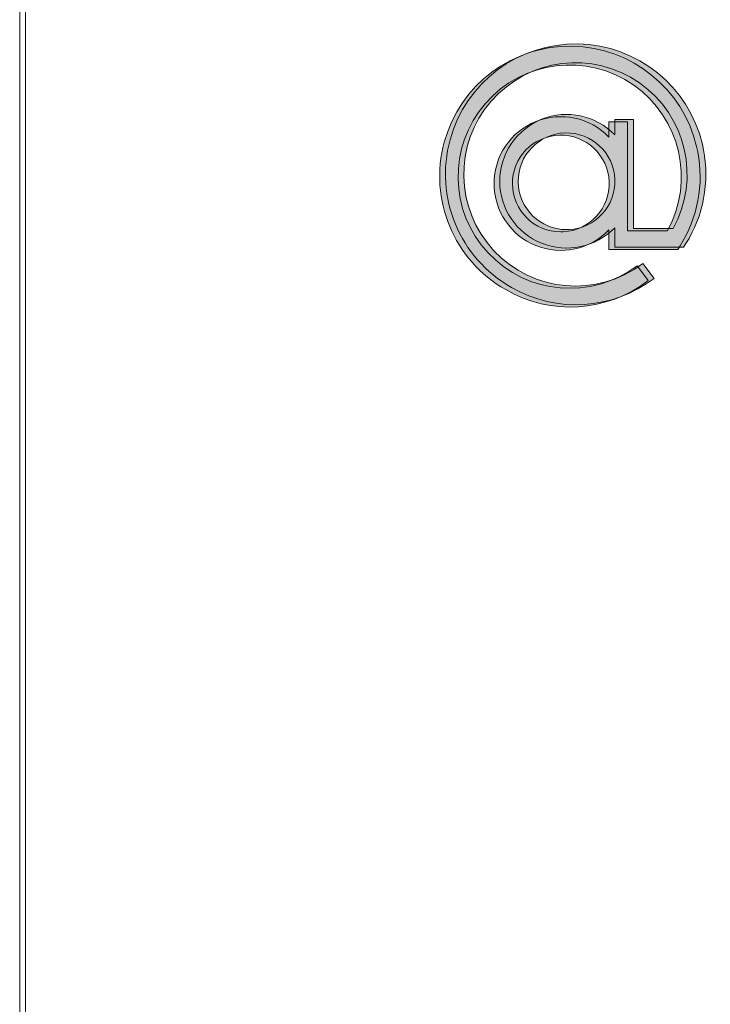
# Model space of a CAD drawing. Header units: inches. Extents: x 15 to 546804, y -66 to 267312.
# Tile 16 of 256: x 326090 to 328151, y 5843 to 8781. Entities that reach past the tile are written whole.
import ezdxf

# ---------------------------------------------------------------- set-up
doc = ezdxf.new("R2010")
doc.units = ezdxf.units.IN
doc.header["$MEASUREMENT"] = 0
doc.layers.add('HVA - Contour lijnen', color=7, linetype='Continuous', lineweight=9)
doc.layers.add('Level 63', color=7, linetype='Continuous', lineweight=0)

msp = doc.modelspace()

# ---------------------------------------------------------------- hatches: boundary and pattern name
at = {"layer": 'Level 63', "linetype": 'Continuous', "lineweight": 0, "true_color": 0x3fae29}
h = msp.add_hatch(color=95, dxfattribs=at)
edge = h.paths.add_edge_path()
edge.add_spline(control_points=[(328110.5224905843, 8402.43943210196), (328086.8600602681, 8503.666583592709), (328025.3210815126, 8589.592610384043), (327937.2768594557, 8644.386812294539), (327849.2326906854, 8699.181014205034), (327745.1905817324, 8716.265907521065), (327644.3257655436, 8692.51985732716), (327543.4608964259, 8668.773860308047), (327457.869349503, 8607.01193037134), (327403.298098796, 8518.605372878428), (327348.698992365, 8430.226724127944), (327331.6698633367, 8325.794424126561), (327355.3322404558, 8224.539390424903), (327378.9946706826, 8123.312238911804), (327440.5336494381, 8037.386238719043), (327528.6057271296, 7982.592010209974), (327591.9562769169, 7943.154670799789), (327662.7484188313, 7923.61715554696), (327733.2897009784, 7923.61715554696), (327815.2859083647, 7923.61715554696), (327896.9476889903, 7950.038778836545), (327966.2068690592, 8002.324621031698)], knot_values=[0, 0, 0, 0, 0.1428571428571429, 0.1428571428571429, 0.1428571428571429, 0.2857142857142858, 0.2857142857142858, 0.2857142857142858, 0.4285714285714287, 0.4285714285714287, 0.4285714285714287, 0.5714285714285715, 0.5714285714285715, 0.5714285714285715, 0.7142857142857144, 0.7142857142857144, 0.7142857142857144, 0.8571428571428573, 0.8571428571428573, 0.8571428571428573, 1, 1, 1, 1], degree=3, periodic=0)
edge.add_line((327966.2068690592, 8002.324621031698), (327932.7618065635, 8046.918090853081))
edge.add_spline(control_points=[(327932.7618066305, 8046.918090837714), (327822.4208762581, 7963.58404379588), (327675.2624683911, 7956.95076906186), (327557.8980722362, 8030.028293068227), (327482.4514930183, 8076.962909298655), (327429.7197219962, 8150.570008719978), (327409.4575890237, 8237.304273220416), (327389.1675472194, 8324.038537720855), (327403.7440541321, 8413.504166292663), (327450.5392859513, 8489.229407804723), (327497.2788066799, 8564.954702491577), (327570.6350461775, 8617.853713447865), (327657.0348840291, 8638.199466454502), (327743.4347218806, 8658.545219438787), (327832.5658971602, 8643.913001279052), (327908.0124230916, 8596.950529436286), (327983.4310935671, 8550.043768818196), (328036.1350089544, 8476.408813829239), (328056.4250508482, 8389.702404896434), (328075.5166105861, 8307.95703087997), (328063.6714411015, 8223.786890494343), (328023.09141069, 8150.988055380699)], knot_values=[0, 0, 0, 0, 0.1428571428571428, 0.1428571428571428, 0.1428571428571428, 0.2857142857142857, 0.2857142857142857, 0.2857142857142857, 0.4285714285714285, 0.4285714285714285, 0.4285714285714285, 0.5714285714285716, 0.5714285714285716, 0.5714285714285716, 0.7142857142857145, 0.7142857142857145, 0.7142857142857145, 0.8571428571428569, 0.8571428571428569, 0.8571428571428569, 1, 1, 1, 1], degree=3, periodic=0)
edge.add_line((328023.09141069, 8150.988055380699), (327904.4727947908, 8150.988055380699))
edge.add_line((327904.4727948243, 8150.988055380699), (327904.4727948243, 8476.715384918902))
edge.add_line((327904.4727948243, 8476.715384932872), (327848.8982107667, 8476.715384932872))
edge.add_line((327848.898210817, 8476.715384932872), (327848.898210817, 8430.561150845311))
edge.add_spline(control_points=[(327848.898210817, 8430.561150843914), (327812.6102820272, 8468.54922812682), (327761.6065418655, 8492.267369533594), (327705.1400734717, 8492.267369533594), (327595.245045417, 8492.267369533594), (327505.8072990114, 8402.52299889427), (327505.8072990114, 8292.182095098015), (327505.8072990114, 8181.841164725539), (327595.245045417, 8092.096820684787), (327705.1400734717, 8092.096820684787), (327761.6065418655, 8092.096820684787), (327812.6102820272, 8115.787106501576), (327848.898210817, 8153.775157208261)], knot_values=[0, 0, 0, 0, 0.2500000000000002, 0.2500000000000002, 0.2500000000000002, 0.5000000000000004, 0.5000000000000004, 0.5000000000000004, 0.7499999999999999, 0.7499999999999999, 0.7499999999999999, 1, 1, 1, 1], degree=3, periodic=0)
edge.add_line((327848.898210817, 8153.775157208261), (327848.898210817, 8095.1904936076))
edge.add_line((327848.898210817, 8095.19049359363), (328054.4183311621, 8095.19049359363))
edge.add_line((328054.4183311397, 8095.19049359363), (328062.5844879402, 8108.373449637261))
edge.add_spline(control_points=[(328062.5844878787, 8108.373449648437), (328117.1557385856, 8196.779954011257), (328134.1848676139, 8301.212280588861), (328110.5224905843, 8402.43943210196)], knot_values=[0, 0, 0, 0, 1, 1, 1, 1], degree=3, periodic=0)
edge = h.paths.add_edge_path(flags=16)
edge.add_spline(control_points=[(327705.1400734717, 8147.866526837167), (327625.8752036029, 8147.866526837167), (327561.3819362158, 8212.610654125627), (327561.3819362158, 8292.182095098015), (327561.3819362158, 8371.753509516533), (327625.8752036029, 8436.469781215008), (327705.1400734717, 8436.469781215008), (327784.4049433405, 8436.469781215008), (327848.898210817, 8371.753509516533), (327848.898210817, 8292.182095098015), (327848.898210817, 8212.610654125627), (327784.4049433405, 8147.866526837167), (327705.1400734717, 8147.866526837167)], knot_values=[0, 0, 0, 0, 0.25, 0.25, 0.25, 0.5, 0.5, 0.5, 0.7500000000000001, 0.7500000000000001, 0.7500000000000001, 1, 1, 1, 1], degree=3, periodic=0)
h = msp.add_hatch(color=95, dxfattribs=at)
h.paths.add_polyline_path([(328061.162051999, 8106.077153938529, 0.1905633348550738), (328113.9269356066, 8386.401060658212), (328110.5224905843, 8402.43943210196, 1.528331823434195), (327540.5692832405, 7975.430621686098, 0.3030071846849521), (327966.1882853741, 8002.349399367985), (327963.5824911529, 8005.823795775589), (327936.0909200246, 8042.479267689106), (327932.7596623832, 8046.920949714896, -9.568367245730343), (328023.0883623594, 8150.988055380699), (328020.8277664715, 8150.988055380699), (327944.6316469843, 8150.988055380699), (327904.4727948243, 8150.988055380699), (327904.4727948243, 8476.715384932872), (327848.898210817, 8476.715384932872), (327848.898210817, 8430.65822803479, 2.477766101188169), (327848.898210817, 8153.715397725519), (327848.898210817, 8152.20815897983), (327848.898210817, 8113.727047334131), (327848.898210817, 8095.19049359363), (328054.4183311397, 8095.19049359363)])
h.paths.add_polyline_path([(327705.1400734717, 8147.866526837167, -78.10810238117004), (327712.5263614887, 8148.054683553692)], flags=16)
h = msp.add_hatch(color=95, dxfattribs=at)
edge = h.paths.add_edge_path()
edge.add_spline(control_points=[(328127.6327562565, 8409.142008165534), (328103.9703261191, 8510.36915963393), (328042.4313473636, 8596.295186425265), (327954.3871252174, 8651.08938833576), (327866.3429563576, 8705.88359029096), (327762.3008474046, 8722.968483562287), (327661.4360313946, 8699.222433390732), (327560.5711621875, 8675.476436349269), (327474.9796152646, 8613.714506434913), (327420.4083644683, 8525.30794891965), (327365.8092580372, 8436.929300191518), (327348.7801291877, 8332.497000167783), (327372.4425063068, 8231.241966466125), (327396.1049364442, 8130.014814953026), (327457.6439151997, 8044.088814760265), (327545.7159928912, 7989.2945862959), (327609.0665426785, 7949.857246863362), (327679.8586846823, 7930.319731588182), (327750.3999666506, 7930.319731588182), (327832.3961741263, 7930.319731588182), (327914.0579546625, 7956.741354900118), (327983.3171349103, 8009.02719707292)], knot_values=[0, 0, 0, 0, 0.1428571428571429, 0.1428571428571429, 0.1428571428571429, 0.2857142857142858, 0.2857142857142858, 0.2857142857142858, 0.4285714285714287, 0.4285714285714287, 0.4285714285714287, 0.5714285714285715, 0.5714285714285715, 0.5714285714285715, 0.7142857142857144, 0.7142857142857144, 0.7142857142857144, 0.8571428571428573, 0.8571428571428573, 0.8571428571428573, 1, 1, 1, 1], degree=3, periodic=0)
edge.add_line((327983.3171349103, 8009.02719707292), (327949.8720724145, 8053.620666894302))
edge.add_spline(control_points=[(327949.8720723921, 8053.620666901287), (327839.5311419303, 7970.286619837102), (327692.3727340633, 7963.653345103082), (327575.0083379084, 8036.730869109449), (327499.5617587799, 8083.665485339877), (327446.8299877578, 8157.272584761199), (327426.567854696, 8244.006849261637), (327406.2778128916, 8330.741113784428), (327420.8543199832, 8420.206742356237), (327467.6495518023, 8495.931983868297), (327514.3890724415, 8571.657278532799), (327587.7453120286, 8624.556289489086), (327674.1451498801, 8644.902042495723), (327760.5449876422, 8665.247795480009), (327849.6761629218, 8650.615577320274), (327925.1226889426, 8603.653105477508), (328000.5413593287, 8556.74634490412), (328053.2452748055, 8483.11138987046), (328073.5353165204, 8396.404980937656), (328092.6268763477, 8314.659606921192), (328080.7817068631, 8230.489466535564), (328040.201676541, 8157.69063142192)], knot_values=[0, 0, 0, 0, 0.1428571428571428, 0.1428571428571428, 0.1428571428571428, 0.2857142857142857, 0.2857142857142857, 0.2857142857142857, 0.4285714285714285, 0.4285714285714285, 0.4285714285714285, 0.5714285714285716, 0.5714285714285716, 0.5714285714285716, 0.7142857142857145, 0.7142857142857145, 0.7142857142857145, 0.8571428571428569, 0.8571428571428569, 0.8571428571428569, 1, 1, 1, 1], degree=3, periodic=0)
edge.add_line((328040.201676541, 8157.69063142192), (327921.5830606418, 8157.69063142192))
edge.add_line((327921.5830604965, 8157.69063142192), (327921.5830604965, 8483.417960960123))
edge.add_line((327921.5830604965, 8483.417960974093), (327866.0084764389, 8483.417960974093))
edge.add_line((327866.0084764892, 8483.417960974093), (327866.0084764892, 8437.263726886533))
edge.add_spline(control_points=[(327866.0084764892, 8437.263726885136), (327829.7205477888, 8475.251804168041), (327778.7168075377, 8498.969945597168), (327722.2503392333, 8498.969945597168), (327612.3553110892, 8498.969945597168), (327522.9175646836, 8409.225574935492), (327522.9175646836, 8298.884671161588), (327522.9175646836, 8188.543740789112), (327612.3553110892, 8098.799396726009), (327722.2503392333, 8098.799396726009), (327778.7168075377, 8098.799396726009), (327829.7205477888, 8122.489682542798), (327866.0084764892, 8160.477733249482)], knot_values=[0, 0, 0, 0, 0.2500000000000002, 0.2500000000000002, 0.2500000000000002, 0.5000000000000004, 0.5000000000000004, 0.5000000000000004, 0.7499999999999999, 0.7499999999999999, 0.7499999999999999, 1, 1, 1, 1], degree=3, periodic=0)
edge.add_line((327866.0084764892, 8160.477733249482), (327866.0084764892, 8101.893069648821))
edge.add_line((327866.0084764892, 8101.893069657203), (328071.5285968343, 8101.893069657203))
edge.add_line((328071.5285968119, 8101.893069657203), (328079.6947536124, 8115.076025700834))
edge.add_spline(control_points=[(328079.6947537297, 8115.07602571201), (328134.2660044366, 8203.482530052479), (328151.2951333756, 8307.914856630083), (328127.6327562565, 8409.142008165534)], knot_values=[0, 0, 0, 0, 1, 1, 1, 1], degree=3, periodic=0)
edge = h.paths.add_edge_path(flags=16)
edge.add_spline(control_points=[(327722.2503392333, 8154.569102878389), (327642.985469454, 8154.569102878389), (327578.4922019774, 8219.3132301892), (327578.4922019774, 8298.884671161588), (327578.4922019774, 8378.456085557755), (327642.985469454, 8443.17235725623), (327722.2503392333, 8443.17235725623), (327801.5152091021, 8443.17235725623), (327866.0084764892, 8378.456085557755), (327866.0084764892, 8298.884671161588), (327866.0084764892, 8219.3132301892), (327801.5152091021, 8154.569102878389), (327722.2503392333, 8154.569102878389)], knot_values=[0, 0, 0, 0, 0.25, 0.25, 0.25, 0.5, 0.5, 0.5, 0.7500000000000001, 0.7500000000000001, 0.7500000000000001, 1, 1, 1, 1], degree=3, periodic=0)
h = msp.add_hatch(color=95, dxfattribs=at)
h.paths.add_polyline_path([(328078.2723176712, 8112.779730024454, 0.1905633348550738), (328131.0372013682, 8393.103636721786), (328127.6327562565, 8409.142008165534, 1.528331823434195), (327557.6795490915, 7982.133197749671, 0.3030071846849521), (327983.2985511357, 8009.051975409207), (327980.6927569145, 8012.526371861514), (327953.2011857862, 8049.181843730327), (327949.8699282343, 8053.623525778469, -9.568367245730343), (328040.1986280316, 8157.69063142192), (328037.9380322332, 8157.69063142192), (327961.7419127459, 8157.69063142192), (327921.5830604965, 8157.69063142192), (327921.5830604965, 8483.417960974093), (327866.0084764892, 8483.417960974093), (327866.0084764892, 8437.360804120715, 2.477766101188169), (327866.0084764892, 8160.417973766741), (327866.0084764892, 8158.910735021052), (327866.0084764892, 8120.429623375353), (327866.0084764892, 8101.893069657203), (328071.5285968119, 8101.893069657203)])
h.paths.add_polyline_path([(327722.2503392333, 8154.569102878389, -78.10810238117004), (327729.6366271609, 8154.757259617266)], flags=16)

# ---------------------------------------------------------------- linework, layer by layer
at = {"layer": 'HVA - Contour lijnen'}
for p, q in [((326090.1836161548, 1761.388338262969), (326090.1836161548, 21018.00525236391)), ((326107.2938819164, 1768.090914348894), (326107.2938819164, 21024.70782844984))]:
    msp.add_line(p, q, dxfattribs=at)
at = {"layer": 'Level 63', "color": 95, "linetype": 'Continuous', "lineweight": 0, "true_color": 0x3fae29, "flags": 128}
for points in [[(328054.4183311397, 8095.190493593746), (328061.162051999, 8106.077153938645, 0.1905633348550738), (328113.9269356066, 8386.401060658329), (328110.5224905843, 8402.439432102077, 1.528331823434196), (327540.5692832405, 7975.430621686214, 0.3030071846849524), (327966.1882853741, 8002.349399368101), (327963.5824911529, 8005.823795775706), (327936.0909200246, 8042.479267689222), (327932.7596623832, 8046.920949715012, -9.568367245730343), (328023.0883623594, 8150.988055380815), (328020.8277664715, 8150.988055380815), (327944.6316469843, 8150.988055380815), (327904.4727948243, 8150.988055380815), (327904.4727948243, 8476.715384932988), (327848.898210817, 8476.715384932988), (327848.898210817, 8430.658228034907, 2.477766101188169), (327848.898210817, 8153.715397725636), (327848.898210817, 8152.208158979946), (327848.898210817, 8113.727047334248), (327848.898210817, 8095.190493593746), (328054.4183311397, 8095.190493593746)], [(328071.5285968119, 8101.89306965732), (328078.2723176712, 8112.77973002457, 0.1905633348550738), (328131.0372013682, 8393.103636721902), (328127.6327562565, 8409.14200816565, 1.528331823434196), (327557.6795490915, 7982.133197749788, 0.3030071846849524), (327983.2985511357, 8009.051975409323), (327980.6927569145, 8012.526371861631), (327953.2011857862, 8049.181843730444), (327949.8699282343, 8053.623525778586, -9.568367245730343), (328040.1986280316, 8157.690631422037), (328037.9380322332, 8157.690631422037), (327961.7419127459, 8157.690631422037), (327921.5830604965, 8157.690631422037), (327921.5830604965, 8483.41796097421), (327866.0084764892, 8483.41796097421), (327866.0084764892, 8437.360804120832, 2.477766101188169), (327866.0084764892, 8160.417973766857), (327866.0084764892, 8158.910735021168), (327866.0084764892, 8120.429623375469), (327866.0084764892, 8101.89306965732), (328071.5285968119, 8101.89306965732)], [(327705.1400734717, 8147.866526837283, -78.10810238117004), (327712.5263614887, 8148.054683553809), (327705.1400734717, 8147.866526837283)], [(327722.2503392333, 8154.569102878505, -78.10810238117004), (327729.6366271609, 8154.757259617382), (327722.2503392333, 8154.569102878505)]]:
    msp.add_lwpolyline(points, format="xyb", close=True, dxfattribs=at)

doc.saveas('drawing.dxf')
